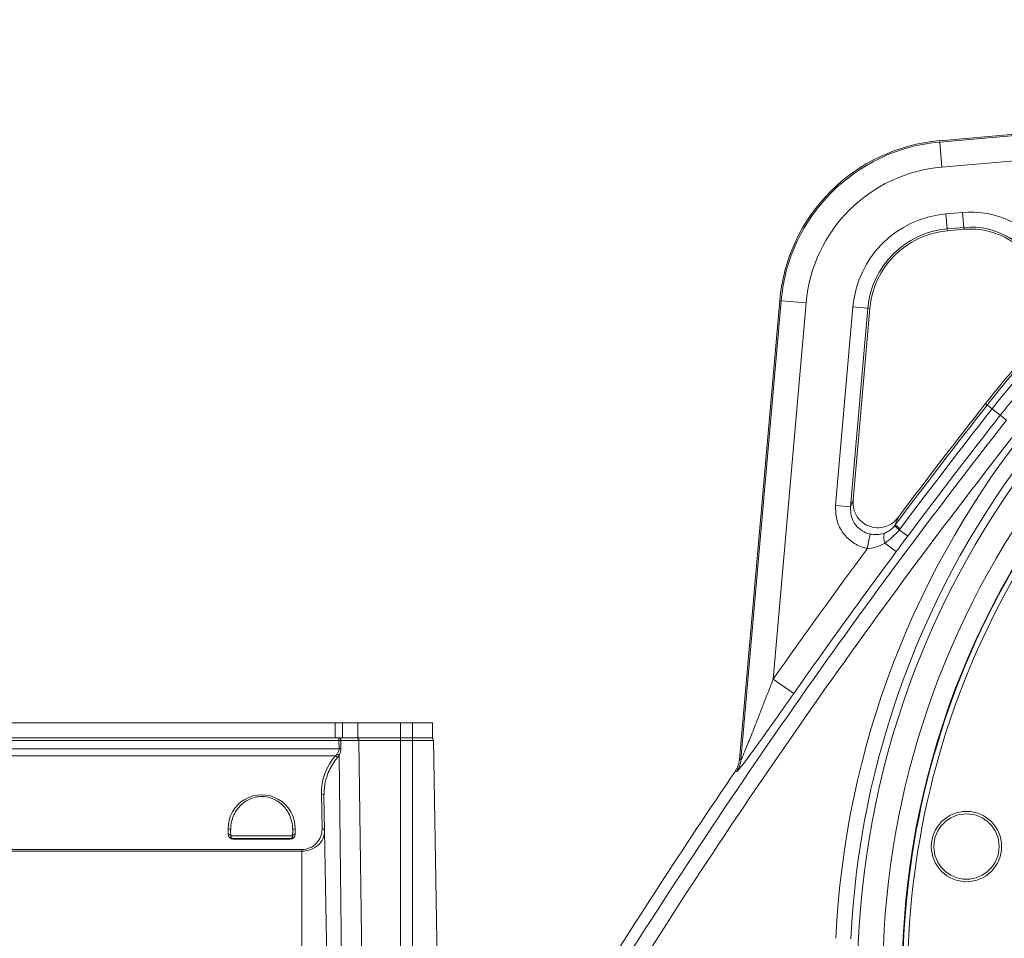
# Model space of a CAD drawing. Header units: millimetres. Extents: x 0 to 16820, y 0 to 11880.
# Tile 56 of 122: x 7831 to 8027, y 7148 to 7330. Entities that reach past the tile are written whole.
import ezdxf

# ---------------------------------------------------------------- set-up
doc = ezdxf.new("R2010")
doc.units = ezdxf.units.MM
doc.header["$LTSCALE"] = 20
doc.linetypes.add('PHANTOM', pattern=[12.7, 6.35, -1.27, 1.27, -1.27, 1.27, -1.27])

msp = doc.modelspace()

# ---------------------------------------------------------------- linework, layer by layer
at = {"color": 7, "linetype": 'Continuous', "lineweight": 0}
for p, q in [((8035.57, 7308.18), (8014.45, 7306.33)), ((8019.3, 7288.69), (8016.02, 7288.4)), ((7982.63, 7274.52), (7974.64, 7183.23)), ((8000.56, 7272.95), (7997.22, 7234.77)), ((7804.8, 7190.47), (7894.16, 7190.47)), ((7894.16, 7190.47), (7895.6, 7190.47)), ((7895.6, 7190.47), (7898.67, 7190.47)), ((7898.67, 7190.47), (7907.13, 7190.47)), ((7907.13, 7190.47), (7909.5, 7190.47)), ((7909.5, 7190.47), (7913.5, 7190.47)), ((7913.5, 7190.47), (7913.5, 7187.47)), ((7804.8, 7187.47), (7894.16, 7187.47)), ((7894.16, 7187.47), (7895.6, 7187.47)), ((7895.6, 7187.47), (7898.67, 7187.47)), ((7898.67, 7187.47), (7907.13, 7187.47)), ((7907.13, 7187.47), (7909.5, 7187.47)), ((7909.5, 7187.47), (7913.5, 7187.47)), ((7913.7, 7186.97), (7914.5, 7141.47)), ((7891.9, 7175.95), (7892.02, 7169.02)), ((7873.32, 7169.02), (7873.34, 7167.96)), ((7885.66, 7167.96), (7885.68, 7169.02)), ((7892.02, 7169.02), (7892.5, 7141.47)), ((7873.84, 7167.47), (7885.16, 7167.47))]:
    msp.add_line(p, q, dxfattribs=at)
at = {"color": 8, "linetype": 'Continuous', "lineweight": 0}
for p, q in [((8014.47, 7306.06), (8035.56, 7307.9)), ((8014.47, 7306.06), (8014.45, 7306.33)), ((8014.47, 7306.06), (8014.91, 7301.08)), ((8035.38, 7302.87), (8014.91, 7301.08)), ((8015.72, 7291.76), (8019, 7292.05)), ((8015.98, 7288.77), (8015.72, 7291.76)), ((8019.26, 7289.06), (8019, 7292.05)), ((8019.26, 7289.06), (8015.98, 7288.77)), ((8015.98, 7288.77), (8016.02, 7288.4)), ((8019.26, 7289.06), (8019.3, 7288.69)), ((7974.91, 7183.13), (7982.91, 7274.49)), ((7987.88, 7274.06), (7981.33, 7199.17)), ((7982.91, 7274.49), (7982.63, 7274.52)), ((7982.91, 7274.49), (7987.88, 7274.06)), ((7993.75, 7233.75), (7997.2, 7273.24)), ((8000.19, 7272.98), (7996.73, 7233.49)), ((7997.2, 7273.24), (8000.19, 7272.98)), ((8000.19, 7272.98), (8000.56, 7272.95)), ((8023.92, 7253.72), (8023.57, 7253.99)), ((8023.92, 7253.72), (8024.9, 7252.96)), ((8026.53, 7251.68), (8024.9, 7252.96)), ((8027.78, 7250.7), (8026.53, 7251.68)), ((7996.73, 7233.49), (7997.22, 7234.77)), ((7993.75, 7233.75), (7996.73, 7233.49)), ((8005.51, 7229.7), (8005.63, 7229.85)), ((8006.62, 7229.11), (8005.63, 7229.85)), ((8006.62, 7229.11), (8006.44, 7228.87)), ((8008.1, 7227.62), (8006.44, 7228.87)), ((8000.07, 7225.16), (8000.66, 7228.05)), ((8005.83, 7224.55), (8003.56, 7226.24)), ((7985.41, 7196.3), (7981.33, 7199.17)), ((7894.16, 7190.47), (7894.16, 7187.47)), ((7895.6, 7190.47), (7895.6, 7187.47)), ((7898.67, 7190.47), (7898.67, 7187.47)), ((7907.13, 7190.47), (7907.13, 7187.47)), ((7909.5, 7190.47), (7909.5, 7187.47)), ((7894.88, 7186.97), (7804.1, 7186.97)), ((7894.88, 7187.47), (7894.88, 7186.97)), ((7894.9, 7185.27), (7894.88, 7186.97)), ((7898.83, 7186.97), (7895.24, 7186.97)), ((7898.83, 7186.97), (7899.44, 7141.47)), ((7907.13, 7186.97), (7898.83, 7186.97)), ((7907.13, 7186.97), (7907.13, 7187.47)), ((7907.13, 7186.97), (7907.13, 7141.47)), ((7909.5, 7186.97), (7907.13, 7186.97)), ((7909.5, 7186.97), (7909.5, 7187.47)), ((7909.5, 7186.97), (7909.5, 7141.47)), ((7913.7, 7186.97), (7909.5, 7186.97)), ((7804.09, 7185.27), (7894.9, 7185.27)), ((7894.22, 7183.89), (7804.79, 7183.89)), ((7894.22, 7183.89), (7894.55, 7184.25)), ((7894.91, 7184), (7894.59, 7183.55)), ((7894.91, 7184), (7895.43, 7141.47)), ((7974.64, 7183.23), (7974.91, 7183.13)), ((7974.07, 7180.76), (7973.8, 7180.85)), ((7891.52, 7169.36), (7891.4, 7176.3)), ((7872.84, 7168.3), (7872.82, 7169.36)), ((7886.18, 7169.36), (7886.16, 7168.3)), ((7873.34, 7167.96), (7885.66, 7167.96)), ((7873.84, 7167.47), (7873.84, 7167.32)), ((7885.16, 7167.32), (7873.84, 7167.32)), ((7885.16, 7167.32), (7885.16, 7167.47)), ((7816.5, 7165.27), (7887.5, 7165.27)), ((7887.5, 7164.93), (7816.5, 7164.93)), ((7887.5, 7165.27), (7887.5, 7164.93)), ((7887.5, 7164.93), (7887.5, 7141.47))]:
    msp.add_line(p, q, dxfattribs=at)
at = {"color": 8, "linetype": 'Continuous', "lineweight": 0, "flags": 128}
for points in [[(8006.19, 7231.34), (8005.64, 7229.88), (8005.63, 7229.85)], [(7895.24, 7186.97), (7895.25, 7185.97), (7895.25, 7185.27)]]:
    msp.add_lwpolyline(points, dxfattribs=at)
at = {"color": 7, "linetype": 'Continuous', "lineweight": 0}
for radius in [7, 6.5]:
    msp.add_circle((8019.81, 7165.86), radius, dxfattribs=at)
at = {"color": 7, "linetype": 'Continuous', "lineweight": 30}
for radius, start, end in [(2377, 300, 180), (505.19, 200.1488, 80.1488)]:
    msp.add_arc((8169.5, 7139.47), radius, start, end, dxfattribs=at)
at = {"color": 7, "linetype": 'PHANTOM', "lineweight": 30}
msp.add_arc((8169.5, 7139.47), 1568.22, 354.08007, 125.91993, dxfattribs=at)
at = {"color": 7, "linetype": 'Continuous', "lineweight": 0}
for centre, radius, start, end in [((8017.5, 7271.47), 35, 95, 175), ((8017.5, 7271.47), 17, 95, 175), ((8020.6, 7273.75), 15, 21.9425, 95), ((8169.5, 7139.47), 185.5, 137.9543, 141.8733), ((9048.58, 6449.52), 1303, 141.87326, 143.12899), ((8169.5, 7139.47), 162.5, 147.3963, 32.6037), ((8169.5, 7139.47), 162.4, 147.4562, 260), ((8169.5, 7139.47), 161.4, 148.0656, 260), ((7913.2, 7186.97), 0.5, 1, 90), ((9048.58, 6449.52), 1300, 145.76652, 148.1822), ((7873.84, 7167.97), 0.5, 181, 270), ((7885.16, 7167.97), 0.5, 270, 359)]:
    msp.add_arc(centre, radius, start, end, dxfattribs=at)
at = {"color": 8, "linetype": 'Continuous', "lineweight": 0}
for centre, radius, start, end in [((8017.5, 7271.47), 34.72, 95, 175), ((8017.5, 7271.47), 29.73, 95, 175), ((8017.5, 7271.47), 20.37, 95, 175), ((8020.6, 7273.75), 18.37, 39.6867, 95), ((8017.5, 7271.47), 17.38, 95, 175), ((8020.6, 7273.75), 15.38, 24.9061, 95), ((8169.5, 7139.47), 185.06, 137.9543, 141.8733), ((8169.5, 7139.47), 183.82, 137.9543, 141.8733), ((8169.5, 7139.47), 181.74, 138.2885, 141.8733), ((9048.58, 6449.52), 1302.56, 141.87326, 143.19615), ((9048.58, 6449.52), 1301.32, 141.87326, 143.19615), ((9048.58, 6449.52), 1297.66, 141.87326, 148.15417), ((8169.5, 7139.47), 175.88, 140.6572, 177.3515), ((9048.58, 6449.52), 1299.24, 141.87326, 143.20952), ((9048.58, 6449.52), 1294.66, 141.87326, 148.15417), ((8169.5, 7139.47), 172.88, 141.9833, 177.3515), ((8169.5, 7139.47), 171.37, 142.6887, 180), ((8169.5, 7139.47), 171.37, 180, 37.3113), ((8169.5, 7139.47), 166.37, 145.2037, 0), ((8012.58, 7236.65), 9.91, 224.4964, 231.7171), ((8006.26, 7227.33), 2.92, 162.5452, 202.1532), ((9048.58, 6449.52), 1304.22, 143.50738, 144.9153), ((9048.58, 6449.52), 1299.23, 143.378, 144.9153), ((7894.8, 7187.03), 0.444, 352.8373, 79.0442), ((7895.06, 7165.63), 21.34, 89.5219, 90.4781), ((7898.38, 7187.02), 0.451, 354.3326, 81.7114), ((7893.89, 7183.17), 0.793, 28.3306, 65.4278), ((7894.17, 7183.36), 0.974, 41.2319, 67.0921), ((7895.07, 7163.93), 21.34, 89.5221, 90.4779), ((7969.93, 7183.57), 5.01, 325.8049, 354.9585), ((7891.46, 7175.86), 0.444, 12.2859, 98.5214), ((7872.89, 7168.92), 0.444, 12.2859, 98.5214), ((7872.9, 7167.86), 0.444, 12.2859, 98.5214), ((7873.84, 7168.32), 1, 181, 270), ((7885.16, 7168.32), 1, 270, 359), ((7886.09, 7167.86), 0.444, 81.4786, 167.7141), ((7886.11, 7168.92), 0.444, 81.4786, 167.7141), ((7891.58, 7168.92), 0.444, 12.2859, 98.5214)]:
    msp.add_arc(centre, radius, start, end, dxfattribs=at)
for centre, major_axis, start_param, end_param in [((7902.5, 7176.49), (0, 11.11), 0.8409, 1.588252), ((7879.5, 7169.48), (0, 6.68), 4.694933, 7.871438), ((7887.5, 7169.29), (0, 4.02), 3.141593, 4.729845)]:
    msp.add_ellipse(centre, major_axis=major_axis, ratio=0.999848, start_param=start_param, end_param=end_param, dxfattribs=at)
at = {"color": 7, "linetype": 'Continuous', "lineweight": 0}
for points, knots in [([(8006.19, 7231.34), (8005.94, 7231.05), (8005.33, 7230.33), (8004.01, 7229.56), (8002.36, 7229.21), (8000.68, 7229.43), (7999.16, 7230.19), (7997.98, 7231.44), (7997.24, 7233.04), (7997.23, 7234.19), (7997.22, 7234.77)], [0, 0, 0, 0, 0.088454, 0.218124, 0.346218, 0.474055, 0.603097, 0.734322, 0.867192, 1, 1, 1, 1]), ([(7973.8, 7180.85), (7973.95, 7181.1), (7974.4, 7181.82), (7974.55, 7182.67), (7974.64, 7183.23)], [0, 0, 0, 0, 0.339563, 1, 1, 1, 1])]:
    msp.add_open_spline(points, degree=3, knots=knots, dxfattribs=at)
at = {"color": 8, "linetype": 'Continuous', "lineweight": 0}
for points, knots in [([(8000.07, 7225.16), (7999.82, 7225.22), (7998.72, 7225.48), (7996.85, 7226.44), (7994.96, 7228.43), (7993.78, 7230.98), (7993.76, 7232.83), (7993.75, 7233.75)], [0, 0, 0, 0, 0.064785, 0.294225, 0.527563, 0.763838, 1, 1, 1, 1]), ([(7996.73, 7233.49), (7996.74, 7232.91), (7996.74, 7231.74), (7997.46, 7230.11), (7998.64, 7228.85), (7999.81, 7228.25), (8000.5, 7228.09), (8000.66, 7228.05)], [0, 0, 0, 0, 0.239067, 0.476269, 0.708526, 0.935817, 1, 1, 1, 1]), ([(8003.48, 7228.21), (8003.62, 7228.27), (8004.05, 7228.44), (8004.78, 7228.91), (8005.25, 7229.42), (8005.51, 7229.7)], [0, 0, 0, 0, 0.181429, 0.556698, 1, 1, 1, 1]), ([(8006.44, 7228.87), (8006, 7228.39), (8005.12, 7227.43), (8004.08, 7226.64), (8003.56, 7226.24)], [0, 0, 0, 0, 0.495419, 1, 1, 1, 1]), ([(8000.66, 7228.05), (8001.09, 7227.99), (8002.07, 7227.85), (8002.98, 7228.08), (8003.48, 7228.21)], [0, 0, 0, 0, 0.441482, 1, 1, 1, 1]), ([(8008.1, 7227.62), (8007.9, 7227.35), (8007.13, 7226.32), (8006.38, 7225.3), (8005.83, 7224.55)], [0, 0, 0, 0, 0.2682365, 1, 1, 1, 1]), ([(8003.56, 7226.24), (8002.93, 7225.9), (8001.83, 7225.31), (8000.59, 7225.21), (8000.07, 7225.16)], [0, 0, 0, 0, 0.58449, 1, 1, 1, 1]), ([(7974.91, 7183.13), (7974.93, 7183.14), (7974.96, 7183.17), (7975.1, 7183.46), (7975.37, 7184.06), (7975.94, 7185.44), (7976.89, 7187.79), (7978.2, 7191.13), (7979.69, 7194.95), (7980.78, 7197.76), (7981.33, 7199.17)], [0, 0, 0, 0, 0.0233173, 0.0645954, 0.0910488, 0.1721515, 0.3389063, 0.5176431, 0.7579713, 1, 1, 1, 1]), ([(7985.41, 7196.3), (7984.45, 7194.92), (7982.51, 7192.17), (7979.86, 7188.43), (7977.86, 7185.66), (7976.52, 7183.81), (7975.54, 7182.5), (7974.67, 7181.37), (7974.17, 7180.79), (7974.09, 7180.77), (7974.07, 7180.76)], [0, 0, 0, 0, 0.217665, 0.43506, 0.603175, 0.687963, 0.772592, 0.867066, 0.962553, 1, 1, 1, 1]), ([(7894.55, 7184.25), (7894.65, 7184.41), (7894.82, 7184.68), (7894.89, 7185.06), (7894.9, 7185.24), (7894.9, 7185.27)], [0, 0, 0, 0, 0.529718, 0.917567, 1, 1, 1, 1]), ([(7895.25, 7185.27), (7895.24, 7185.05), (7895.21, 7184.58), (7895.01, 7184.2), (7894.91, 7184)], [0, 0, 0, 0, 0.476644, 1, 1, 1, 1]), ([(7894.59, 7183.55), (7894.42, 7183.34), (7893.57, 7182.3), (7892.64, 7180.48), (7891.97, 7178.11), (7891.92, 7176.68), (7891.9, 7175.95)], [0, 0, 0, 0, 0.091139, 0.457961, 0.72633, 1, 1, 1, 1]), ([(7885.68, 7169.02), (7885.67, 7169.26), (7885.66, 7170), (7885.42, 7171.23), (7884.76, 7172.81), (7883.63, 7174.25), (7882.08, 7175.29), (7880.48, 7175.8), (7878.92, 7175.85), (7877.35, 7175.47), (7875.75, 7174.58), (7874.55, 7173.27), (7873.79, 7171.82), (7873.38, 7170.44), (7873.34, 7169.5), (7873.32, 7169.02)], [0, 0, 0, 0, 0.040875, 0.122809, 0.206974, 0.315432, 0.396558, 0.46068, 0.525103, 0.583283, 0.659931, 0.766778, 0.842302, 0.91995, 1, 1, 1, 1]), ([(7892.02, 7169.02), (7892.01, 7168.79), (7891.98, 7168.01), (7891.48, 7166.85), (7890.39, 7165.77), (7889.2, 7165.17), (7888.2, 7164.95), (7887.65, 7164.93), (7887.5, 7164.93)], [0, 0, 0, 0, 0.119145, 0.419861, 0.634546, 0.803043, 0.945527, 1, 1, 1, 1])]:
    msp.add_open_spline(points, degree=3, knots=knots, dxfattribs=at)

doc.saveas('drawing.dxf')
